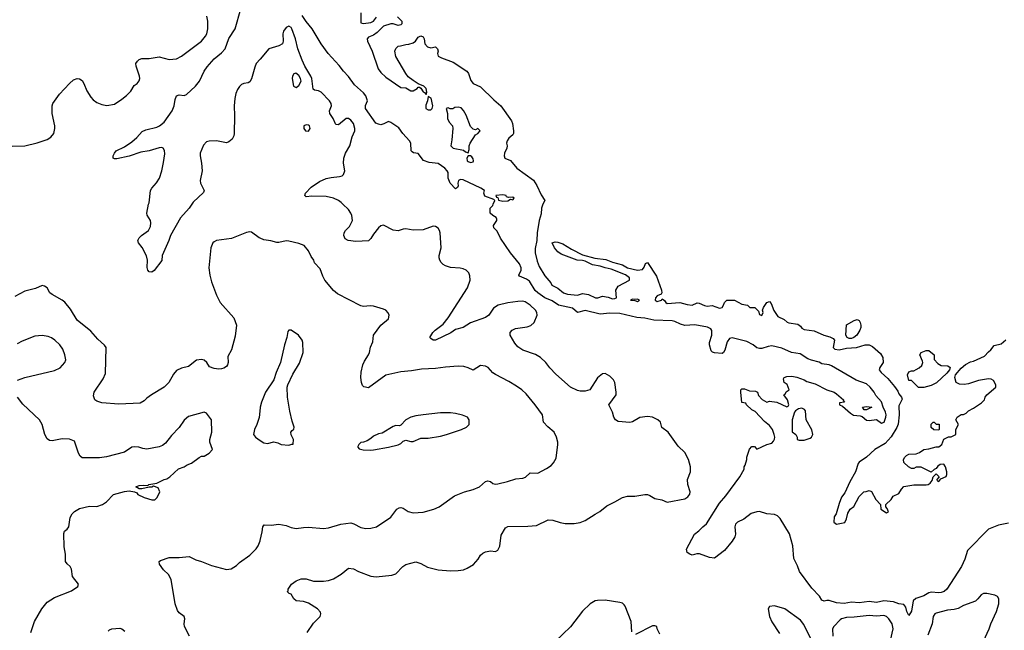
# Model space of a CAD drawing. Header units: inches. Extents: x 1934316 to 2140091, y 524953 to 667329.
# Tile 141 of 256: x 2008070 to 2015976, y 576578 to 581483. Entities that reach past the tile are written whole.
import ezdxf

# ---------------------------------------------------------------- set-up
doc = ezdxf.new("R2010")
doc.units = ezdxf.units.IN
doc.header["$MEASUREMENT"] = 0
for name, color, linetype in [('C0507', 7, 'Continuous'), ('C0508', 7, 'Continuous'), ('C0517', 7, 'Continuous'), ('C0518', 7, 'Continuous')]:
    doc.layers.add(name, color=color, linetype=linetype)

msp = doc.modelspace()

# ---------------------------------------------------------------- linework, layer by layer
at = {"layer": 'C0507', "color": 5}
for points, elevation in [([(2009452.3, 580000), (2009430, 579968.4), (2009360.2, 579890), (2009280.9, 579750), (2009267.4, 579710), (2009213, 579590), (2009210.4, 579549.6), (2009150, 579469), (2009130, 579455.3), (2009110, 579458), (2009098, 579470), (2009093.6, 579493.6), (2009095.1, 579550), (2009087.2, 579587.2), (2009052.1, 579652.1), (2009024, 579690), (2009019, 579710), (2009029.4, 579730.6), (2009048.7, 579750), (2009104, 579790), (2009119.6, 579820.4), (2009123.7, 579850), (2009119.3, 579870), (2009092.7, 579912.7), (2009089.6, 579930), (2009105.3, 580000)], 220), ([(2010000, 579728.1), (2009991.9, 579731.9), (2009930, 579777), (2009918, 579778), (2009890, 579773), (2009770, 579724), (2009650, 579709.6), (2009630, 579699.5), (2009621.6, 579690), (2009604.9, 579650), (2009588.9, 579490), (2009596.5, 579430), (2009610, 579376), (2009650, 579271.3), (2009680.7, 579210), (2009790, 579086.8), (2009811.7, 579030), (2009799.2, 578940.8), (2009770.4, 578830), (2009742, 578778), (2009743.1, 578730), (2009738.4, 578710), (2009730, 578698), (2009710, 578683.6), (2009690, 578678.4), (2009670, 578676.2), (2009630, 578682), (2009594.5, 578694.5), (2009572.7, 578730), (2009550, 578749.3), (2009530, 578754.5), (2009490, 578747), (2009423.9, 578696.1), (2009370, 578684.7), (2009330, 578665.6), (2009304.2, 578635.8), (2009267, 578570), (2009230.4, 578530), (2009127.3, 578470), (2009090, 578442.7), (2009070, 578421.2), (2009036.4, 578403.6), (2008866.2, 578393.8), (2008730, 578406.6), (2008690, 578419.3), (2008674, 578430), (2008662.7, 578462.7), (2008668, 578490), (2008740.6, 578599.4), (2008758.2, 578641.8), (2008763.6, 578850), (2008749.8, 578869.7), (2008697.6, 578917.6), (2008642.2, 578982.2), (2008531.1, 579070), (2008478.1, 579158.2), (2008433, 579213), (2008410, 579231.1), (2008330, 579276.2), (2008312.3, 579290), (2008289.6, 579329.6), (2008270, 579343.7), (2008250, 579347), (2008195.4, 579324.6), (2008110, 579301.1), (2008030, 579259.6)], 240), ([(2008052.9, 578587.1), (2008110, 578608.4), (2008350, 578664.9), (2008393.6, 578686.4), (2008431.8, 578728.2), (2008439.3, 578750), (2008432.7, 578790), (2008416.6, 578836.6), (2008393.2, 578870), (2008352.7, 578910), (2008326.2, 578926.2), (2008297.7, 578937.7), (2008250, 578947.3), (2008190, 578942), (2008090, 578902), (2008050, 578879.5)], 260), ([(2008158.9, 576561.1), (2008189.4, 576650), (2008246.6, 576750), (2008290, 576804), (2008350, 576843), (2008485.4, 576894.6), (2008535.3, 576930), (2008542, 576950), (2008494, 577010), (2008486, 577070), (2008476, 577090), (2008450, 577112.7), (2008438.4, 577130), (2008436.2, 577190), (2008426.5, 577250), (2008423.1, 577356.9), (2008430, 577374), (2008450, 577390.8), (2008463.7, 577410), (2008475.3, 577484.7), (2008490, 577514), (2008510, 577533.4), (2008550, 577557.1), (2008630, 577575.5), (2008690, 577572.7), (2008734, 577590), (2008766, 577610), (2008824, 577670), (2008910, 577693.4), (2008950, 577697.3), (2008991.3, 577691.3), (2009010, 577682), (2009018, 577670), (2009070, 577644), (2009130, 577624.9), (2009154, 577626), (2009173.8, 577646.2), (2009194, 577690), (2009182, 577722), (2009144.7, 577735.3), (2009130.9, 577729.1), (2009110, 577729), (2009050, 577714), (2009030, 577714), (2009002, 577730), (2009030, 577740.7), (2009064.7, 577744.7), (2009098, 577742), (2009106, 577750), (2009170, 577760.7), (2009230, 577790.4), (2009250, 577795.5), (2009275.3, 577810), (2009344.7, 577875.3), (2009390, 577891.3), (2009413.6, 577906.4), (2009450, 577921), (2009510, 577966), (2009530, 577976), (2009550, 577978), (2009590, 578002), (2009618, 578030), (2009597.2, 578090), (2009597.2, 578110), (2009612.3, 578170), (2009609.3, 578270), (2009570, 578321.2), (2009550, 578329.2), (2009424.2, 578295.8), (2009390, 578266.6), (2009350, 578206.6), (2009290, 578143.7), (2009239.2, 578080.8), (2009217, 578063), (2009190, 578051.6), (2009090, 578032.3), (2009058, 578038), (2009026, 578050), (2008990, 578052.7), (2008970, 578048), (2008910, 578009.2), (2008768, 577972), (2008710, 577962.9), (2008570, 577964.2), (2008556.4, 577976.4), (2008542, 578002), (2008510, 578097.7), (2008470, 578112.8), (2008410, 578116.9), (2008330, 578098.9), (2008310, 578103), (2008290, 578116.2), (2008270.8, 578150.8), (2008249.7, 578230), (2008227.8, 578267.8), (2008093.9, 578393.9), (2008051.1, 578450)], 260), ([(2010000, 578364.6), (2009992.8, 578287.2), (2009974.8, 578230), (2009956, 578190), (2009946, 578150), (2009962, 578130), (2010000, 578103.6)], 260), ([(2009433.2, 576530), (2009391.8, 576610), (2009389.3, 576630), (2009397, 576670), (2009390, 576688.7), (2009350, 576718), (2009338, 576738), (2009319.3, 576790), (2009287.2, 576987.2), (2009265.4, 577025.4), (2009223.5, 577063.5), (2009192.3, 577110), (2009189.3, 577130), (2009200.7, 577139.3), (2009270, 577163), (2009350, 577162), (2009429.4, 577170.6), (2009484.2, 577144.2), (2009530, 577131.8), (2009610, 577098.3), (2009730, 577067.7), (2009766.8, 577073.2), (2009810, 577098.8), (2009835.8, 577124.2), (2009918.6, 577181.4), (2009968.1, 577231.9), (2009983.9, 577256.1), (2010000, 577296)], 240), ([(2008779.7, 576570), (2008790, 576582.4), (2008810, 576591.4), (2008874.1, 576594.1), (2008890.2, 576590.2), (2008912.6, 576572.6)], 240)]:
    msp.add_lwpolyline(points, dxfattribs=dict(at, elevation=elevation))
at = {"layer": 'C0508', "color": 5}
for points, elevation in [([(2009105.3, 580000), (2009108, 580012), (2009121.3, 580110), (2009130, 580130.5), (2009167.3, 580172.7), (2009191.3, 580210), (2009211.3, 580270), (2009225.1, 580334.9), (2009235, 580405), (2009233.1, 580433.1), (2009222.7, 580450), (2009210, 580455.1), (2009190, 580453.5), (2009110, 580429.7), (2009042.2, 580417.8), (2008950, 580386.9), (2008850, 580366), (2008830, 580365.1), (2008819, 580370), (2008820.9, 580390), (2008830, 580411), (2008845.2, 580430), (2008910, 580462.6), (2008970, 580502.8), (2009010, 580537.2), (2009054.2, 580585.8), (2009081.3, 580598.7), (2009170, 580620.6), (2009191.1, 580630), (2009230, 580660.8), (2009293.5, 580750), (2009309.8, 580790), (2009319.1, 580840.9), (2009330, 580870.6), (2009350, 580878.7), (2009390, 580873.6), (2009410, 580883.2), (2009480.7, 580950), (2009512.8, 580990), (2009552, 581070), (2009575.9, 581104.1), (2009630.8, 581169.2), (2009690, 581217.5), (2009719.6, 581250), (2009748.7, 581331.3), (2009800.5, 581410), (2009844.5, 581570)], 220), ([(2008008, 580468), (2008110, 580468.5), (2008210, 580493), (2008290, 580520.7), (2008320.9, 580539.1), (2008342.7, 580570), (2008351.8, 580610), (2008351.4, 580631.4), (2008329.6, 580730), (2008329.6, 580790), (2008335.1, 580810), (2008390, 580884), (2008469.5, 580970.5), (2008501.5, 580998.5), (2008530, 581010.7), (2008550, 581007.3), (2008570, 580994), (2008586, 580970), (2008610, 580910.7), (2008640.2, 580860.3), (2008659.3, 580839.3), (2008690, 580816.4), (2008730, 580800.3), (2008770, 580794), (2008830, 580805.5), (2008890, 580844), (2008926.5, 580873.5), (2008960.9, 580910), (2008990, 580954), (2009013.2, 580970), (2009029.6, 580990.4), (2009034.7, 581010), (2009032.6, 581030), (2009005.1, 581110), (2009002.4, 581130), (2009015.1, 581150), (2009030, 581162.6), (2009050, 581170.3), (2009110, 581171.8), (2009190, 581183.6), (2009270, 581164), (2009330, 581168.8), (2009369.3, 581190), (2009529.7, 581310.3), (2009562.7, 581350), (2009572.7, 581370), (2009579.3, 581410), (2009579.3, 581470), (2009573.2, 581510)], 240), ([(2010000, 581166.6), (2009969.2, 581130), (2009957.3, 581102.7), (2009930, 581007.3), (2009916.5, 580983.5), (2009903.7, 580976.3), (2009870, 580971.6), (2009850, 580961.5), (2009834.1, 580945.9), (2009818.7, 580921.3), (2009805.7, 580890), (2009796.6, 580850), (2009791.6, 580790), (2009795.2, 580710), (2009792, 580568), (2009790.4, 580549.6), (2009776.4, 580523.6), (2009750, 580501.2), (2009730, 580493.2), (2009650, 580509.6), (2009590, 580506), (2009570, 580500.7), (2009545.6, 580474.4), (2009518, 580410), (2009518, 580390), (2009530.8, 580330), (2009534, 580270), (2009517.6, 580190), (2009520.9, 580170), (2009552, 580110), (2009546.1, 580093.9), (2009463.8, 580016.2), (2009452.3, 580000)], 220)]:
    msp.add_lwpolyline(points, dxfattribs=dict(at, elevation=elevation))
at = {"layer": 'C0517', "color": 5}
for points, elevation in [([(2010379.3, 576560.7), (2010430, 576634.8), (2010482, 576690), (2010488.7, 576710), (2010484, 576724), (2010462, 576750), (2010390, 576797), (2010350, 576809.4), (2010290, 576814), (2010271.9, 576831.9), (2010250, 576869), (2010233.6, 576873.6), (2010218, 576890), (2010224.7, 576895.3), (2010226.6, 576910), (2010251.2, 576948.8), (2010290, 576976.4), (2010330.4, 576990.4), (2010370, 576993), (2010430, 576972.7), (2010510, 576973.4), (2010550, 576978.4), (2010589.6, 576990.4), (2010650, 577028), (2010710, 577078.4), (2010750, 577071.7), (2010790, 577050.3), (2010890, 577013.1), (2010931.1, 577008.9), (2011057.7, 577022.3), (2011090, 577033), (2011146, 577090), (2011170, 577107.7), (2011250, 577127.3), (2011290, 577114.4), (2011345.7, 577085.7), (2011430, 577064.6), (2011530, 577056.5), (2011590, 577057.8), (2011634.8, 577065.3), (2011663.7, 577076.3), (2011713.5, 577106.5), (2011752, 577150), (2011770, 577182.8), (2011790, 577199.1), (2011811.5, 577208.5), (2011850, 577216.4), (2011890, 577210.6), (2011910, 577220.7), (2011926.3, 577253.7), (2011936.6, 577343.4), (2011970, 577400.7), (2011988.5, 577411.5), (2012150, 577414.4), (2012218.9, 577421.1), (2012313.9, 577466.1), (2012350, 577463.2), (2012410, 577443.2), (2012450, 577435.6), (2012523, 577437), (2012570, 577443.9), (2012610, 577459.1), (2012690, 577512.2), (2012728.6, 577531.4), (2012783.3, 577576.7), (2012850, 577609.2), (2012910, 577645.2), (2012950, 577655.2), (2013010, 577654.7), (2013089.8, 577670.2), (2013110, 577667.8), (2013130, 577661.5), (2013170, 577637.7), (2013225.8, 577625.8), (2013270, 577606.7), (2013410, 577634), (2013436.2, 577650), (2013450, 577672), (2013452.6, 577690), (2013435.1, 577750), (2013431.1, 577790), (2013455.4, 577850), (2013456.9, 577890), (2013440.4, 577950), (2013410, 578007.6), (2013357.9, 578057.9), (2013276, 578170), (2013226.5, 578206.5), (2013216, 578250), (2013193.6, 578270), (2013150, 578289.8), (2013110, 578296), (2013050, 578287.1), (2012990, 578251.5), (2012970, 578246.9), (2012874.8, 578254.8), (2012853.2, 578270), (2012840.9, 578290), (2012829.5, 578330), (2012800.7, 578390), (2012858.4, 578470), (2012860.7, 578490), (2012849.4, 578570), (2012838, 578590), (2012810, 578619.3), (2012770, 578641.2), (2012750, 578639), (2012710, 578605.2), (2012649.1, 578510.9), (2012610, 578498.5), (2012570, 578498.8), (2012550, 578503.5), (2012492.3, 578532.3), (2012374.5, 578634.5), (2012325.7, 578685.7), (2012294.3, 578730), (2012251.3, 578770), (2012212.6, 578792.6), (2012109.4, 578829.4), (2012070, 578854.4), (2012045.5, 578885.5), (2012008.3, 578950), (2012008.2, 578970), (2012025.6, 578990), (2012050, 579001.5), (2012144.2, 579015.8), (2012173.8, 579026.2), (2012200.5, 579050), (2012225.1, 579110), (2012222.9, 579130), (2012211.3, 579150), (2012169.7, 579190), (2012130, 579215.5), (2012110, 579220.9), (2012070, 579220.4), (2011990, 579209.7), (2011911, 579190), (2011875.1, 579164.9), (2011836.3, 579110), (2011810, 579091.8), (2011690, 579047.1), (2011630, 579010.8), (2011570, 578994), (2011531.1, 578968.9), (2011410, 578907.6), (2011390, 578907.6), (2011370, 578921.2), (2011362.7, 578930), (2011387.8, 578970), (2011406.3, 578990), (2011470, 579037.4), (2011511.6, 579088.3), (2011665.7, 579330), (2011685.8, 579390), (2011685.7, 579425.7), (2011677.6, 579450), (2011656, 579470), (2011630, 579480.5), (2011606.6, 579486.6), (2011530, 579493.3), (2011490, 579505.6), (2011470, 579515.4), (2011453.1, 579533.1), (2011442.7, 579550), (2011439.2, 579570), (2011439.2, 579590), (2011453.1, 579650), (2011447.1, 579770), (2011442, 579790), (2011430, 579809.5), (2011410, 579822.9), (2011390, 579824.2), (2011310, 579795.4), (2011230, 579791.1), (2011170, 579803.5), (2011150, 579801.3), (2011110, 579786), (2011070, 579793.3), (2010990, 579832), (2010970, 579826.6), (2010950, 579812.3), (2010910, 579760.9), (2010890, 579724.5), (2010870, 579705.4), (2010770, 579700.8), (2010708.7, 579710), (2010683.3, 579723.3), (2010673.3, 579750), (2010676.3, 579770), (2010686, 579790), (2010717.4, 579822.6), (2010741.7, 579870), (2010738, 579910), (2010729.6, 579930), (2010710, 579957), (2010665, 580000)], 220), ([(2016010, 577438), (2015930, 577423.1), (2015848.5, 577391.5), (2015680.9, 577219.1), (2015660.1, 577150), (2015633.3, 577090), (2015516, 576910), (2015493.7, 576890), (2015470, 576881), (2015450, 576878.5), (2015390, 576884.9), (2015370, 576879.2), (2015330, 576855.6), (2015265.2, 576834.8), (2015245.4, 576814.6), (2015230, 576730.9), (2015210, 576698), (2015194.7, 576730), (2015184.9, 576764.9), (2015170, 576784.9), (2015130, 576791.2), (2015087.1, 576807.1), (2015010, 576815.3), (2014950, 576800.4), (2014890, 576808.6), (2014810, 576799.7), (2014750, 576803.1), (2014690, 576793.7), (2014630, 576798.6), (2014570, 576816.7), (2014550, 576817.7), (2014530, 576812.3), (2014510, 576819.8), (2014493.5, 576853.5), (2014430, 576916.7), (2014332.8, 577050), (2014316.5, 577096.5), (2014285.8, 577154.2), (2014277.1, 577257.1), (2014252.3, 577352.3), (2014176.7, 577476.7), (2014156.4, 577496.4), (2014130, 577507.3), (2014070, 577514.7), (2014010, 577532.1), (2013989.1, 577530.9), (2013943.6, 577516.4), (2013884.2, 577470), (2013834.4, 577445.6), (2013819.1, 577430), (2013813, 577410), (2013817.8, 577350), (2013812.7, 577330), (2013790, 577294.3), (2013730, 577218.9), (2013650, 577159), (2013610, 577164), (2013530, 577193.2), (2013506.4, 577193.6), (2013470, 577182), (2013450, 577189), (2013430, 577204), (2013425.1, 577230), (2013488.7, 577350), (2013524, 577376), (2013554.5, 577410), (2013586.1, 577433.9), (2013690, 577599.5), (2013741.3, 577658.7), (2013852.7, 577810), (2013887.3, 577872.7), (2013888, 577890), (2013896.4, 577903.6), (2013908, 577950), (2013908, 577970), (2013930, 578034), (2013950, 578054), (2013970, 578054), (2013990, 578034), (2014068.9, 578071.1), (2014110, 578082), (2014123.1, 578096.9), (2014130, 578114), (2014133.2, 578130), (2014129, 578150), (2014114, 578190), (2014090, 578222), (2014050, 578255.3), (2013974.6, 578334.6), (2013950, 578348), (2013906, 578390), (2013902, 578402), (2013870, 578408), (2013862, 578490), (2013862, 578510), (2013870, 578518), (2013890, 578518), (2013930, 578502), (2013979.6, 578499.6), (2013994, 578490), (2014003.6, 578463.6), (2014031.6, 578431.6), (2014070, 578412), (2014090, 578418), (2014150, 578412), (2014230, 578374), (2014242, 578378), (2014246, 578390), (2014235.3, 578430), (2014206, 578470), (2014219, 578481), (2014225.2, 578494.8), (2014248, 578510), (2014232.5, 578552.5), (2014209.3, 578569.3), (2014203.1, 578596.9), (2014208, 578610), (2014230, 578616), (2014270, 578618.8), (2014310, 578610.8), (2014370.6, 578590.6), (2014390, 578578), (2014458, 578558), (2014550.9, 578510.9), (2014610, 578491), (2014630, 578478), (2014684.7, 578430), (2014683.6, 578423.6), (2014694, 578410), (2014654, 578406), (2014652, 578390), (2014678, 578378), (2014741.1, 578321.1), (2014766, 578306), (2014819.9, 578299.9), (2014834.4, 578294.4), (2014870, 578266.8), (2014890, 578262.8), (2014950.4, 578270.4), (2014990, 578242), (2015011.1, 578250), (2015025.1, 578290), (2015026.6, 578310), (2015023, 578330), (2015003.7, 578370), (2014990, 578414.5), (2014944.8, 578464.8), (2014931.5, 578490), (2014900.4, 578530), (2014870, 578556.8), (2014786.7, 578586.7), (2014590, 578701.8), (2014570, 578709.8), (2014510, 578718.8), (2014490, 578731.6), (2014427.2, 578747.2), (2014399.6, 578759.6), (2014338.4, 578798.4), (2014267.3, 578810), (2014190, 578845.4), (2014110, 578863.5), (2014080.9, 578859.1), (2014030, 578842), (2014010, 578840.9), (2013990, 578846), (2013959.3, 578870), (2013910, 578898), (2013790, 578928), (2013770, 578922), (2013750, 578896.2), (2013731.2, 578828.8), (2013721.6, 578810), (2013710, 578802), (2013650, 578806.9), (2013632.6, 578812.6), (2013623.6, 578823.6), (2013608.4, 578870), (2013608.6, 578890), (2013627.8, 578950), (2013627.5, 578987.5), (2013619, 578999), (2013592.5, 579012.5), (2013490, 579032.8), (2013410, 579027.6), (2013376.9, 579036.9), (2013330, 579059.4), (2013310, 579063.2), (2013161.2, 579070), (2013090, 579086.7), (2013026.6, 579090), (2012890, 579122.1), (2012810, 579124.8), (2012730, 579118.6), (2012610, 579146.2), (2012550, 579131.9), (2012510, 579166.7), (2012397.3, 579190), (2012345.3, 579225.3), (2012285.6, 579250), (2012230, 579287.9), (2012210, 579306.8), (2012163.7, 579383.7), (2012139.7, 579399.7), (2012083.2, 579423.2), (2012078.8, 579430), (2012097, 579470), (2012096.1, 579490), (2012083.1, 579523.1), (2012009.8, 579610), (2011930, 579728.2), (2011904.6, 579784.6), (2011877.2, 579810), (2011874, 579830), (2011902, 579870), (2011900.4, 579880.4), (2011894.6, 579894.6), (2011868, 579910), (2011848.7, 579930), (2011848, 579970), (2011868, 579990), (2011872.5, 580000)], 180), ([(2012270.6, 580000), (2012266.9, 579993.1), (2012260.4, 579970), (2012256.5, 579923.5), (2012241.8, 579870), (2012224.9, 579770), (2012222.8, 579710), (2012210, 579646), (2012208, 579610), (2012224.5, 579544.5), (2012240.9, 579500.9), (2012286.7, 579426.7), (2012336, 579370), (2012342, 579350), (2012390, 579327.3), (2012436, 579290), (2012470, 579278.4), (2012550, 579268.9), (2012590, 579284), (2012636.8, 579276.8), (2012694, 579250), (2012711.9, 579248.1), (2012750, 579262.8), (2012794.8, 579254.8), (2012830, 579241), (2012850, 579242.8), (2012862, 579250), (2012858, 579310), (2012876.4, 579343.6), (2012966, 579390), (2012966, 579410), (2012933.2, 579433.2), (2012818.6, 579478.6), (2012770, 579489.2), (2012730, 579504), (2012670, 579514), (2012610, 579544), (2012590, 579549), (2012546, 579550), (2012418.6, 579598.6), (2012390, 579619), (2012365.2, 579650), (2012346, 579690), (2012370, 579698), (2012390, 579696), (2012430, 579682.8), (2012500.4, 579640.4), (2012590, 579594.8), (2012687.3, 579567.3), (2012775.9, 579555.9), (2012830, 579534.8), (2012910, 579514.8), (2012950.7, 579490.7), (2013030, 579471), (2013070, 579476), (2013084.1, 579495.9), (2013094.6, 579525.4), (2013110, 579532), (2013183.2, 579423.2), (2013222.8, 579310), (2013226, 579290), (2013222, 579278), (2013190, 579266), (2013176.3, 579250), (2013174, 579230), (2013190, 579218), (2013224, 579230), (2013230, 579242), (2013247.5, 579227.5), (2013258.8, 579210), (2013270, 579204.4), (2013370, 579211), (2013430, 579194), (2013470, 579191), (2013510, 579207.3), (2013527.1, 579207.1), (2013570, 579186), (2013590, 579182), (2013630, 579187.3), (2013690, 579165.5), (2013710, 579172), (2013722, 579190), (2013728.7, 579211.3), (2013749.2, 579230.8), (2013810, 579231), (2013870, 579198), (2013914, 579190), (2013932, 579172), (2013972, 579170), (2014002, 579142), (2014010, 579114), (2014030, 579106.8), (2014039, 579130), (2014035.3, 579150), (2014042, 579170), (2014070, 579211), (2014090, 579218), (2014103.5, 579203.5), (2014126.9, 579146.9), (2014158.8, 579098.8), (2014210, 579074), (2014232.8, 579052.8), (2014246.7, 579046.7), (2014318.3, 579038.3), (2014340.9, 579020.9), (2014350, 579006.4), (2014370, 578994), (2014450, 578983.7), (2014528.5, 578948.5), (2014575.2, 578935.2), (2014601.1, 578921.1), (2014611.8, 578910), (2014601.5, 578850), (2014616.7, 578836.7), (2014650, 578830.7), (2014710, 578843.4), (2014790, 578850.9), (2014859, 578870), (2014890, 578870.2), (2014917.6, 578857.6), (2014982.4, 578802.4), (2015001.6, 578770), (2015003.7, 578730), (2014976.4, 578690), (2014970.4, 578670), (2014986.4, 578650), (2015041.7, 578601.7), (2015096, 578536), (2015120.4, 578500.4), (2015130, 578478), (2015152, 578450), (2015156, 578436), (2015130, 578382), (2015131.9, 578310), (2015124.7, 578235.3), (2015113.1, 578206.9), (2015066.6, 578133.4), (2015020.5, 578079.5), (2014937.3, 578030), (2014870, 577968.7), (2014810.9, 577929.1), (2014802.8, 577917.2), (2014782.8, 577850), (2014734.8, 577770), (2014696.3, 577683.7), (2014670, 577648), (2014650, 577598), (2014626.8, 577513.2), (2014611.3, 577490), (2014606.8, 577446.8), (2014630, 577432), (2014695.3, 577444.7), (2014710, 577474), (2014720.4, 577519.6), (2014738, 577550), (2014768.4, 577571.6), (2014810, 577654), (2014848.4, 577691.6), (2014867.3, 577692.7), (2014890, 577702), (2014910, 577694), (2014944.7, 577630), (2014982, 577590), (2014986, 577550), (2015030, 577522), (2015046, 577530), (2015036.4, 577556.4), (2015026, 577570), (2015026, 577590), (2015068, 577630), (2015084, 577656), (2015130, 577678), (2015150, 577712), (2015170, 577732), (2015250, 577746), (2015350, 577746), (2015366, 577750), (2015380.4, 577759.6), (2015398, 577782), (2015406, 577810), (2015430, 577834), (2015454, 577810), (2015434, 577790), (2015438, 577778), (2015450, 577774), (2015466, 577794), (2015510, 577814), (2015515.3, 577830), (2015514, 577850), (2015505.2, 577890), (2015490, 577914), (2015462, 577910), (2015443.5, 577896.5), (2015430, 577878), (2015414, 577870), (2015390, 577848), (2015310, 577888), (2015270, 577888), (2015250, 577878), (2015230, 577878), (2015206, 577890), (2015170, 577926), (2015168, 577950), (2015178, 577970), (2015190, 577982), (2015210, 577992), (2015270, 577994.8), (2015294.8, 578005.2), (2015330, 578031), (2015370, 578034.8), (2015430, 578050.8), (2015450, 578051), (2015475.3, 578070), (2015490, 578114), (2015528.4, 578131.6), (2015550, 578132), (2015586, 578150), (2015588.4, 578191.6), (2015608, 578230), (2015586, 578270), (2015598, 578290), (2015630, 578311.3), (2015650, 578312), (2015670, 578322), (2015690, 578342), (2015730, 578362), (2015794.6, 578405.4), (2015818, 578430), (2015822, 578450), (2015835.3, 578470), (2015909.4, 578530), (2015907.6, 578550), (2015890, 578583.7), (2015870, 578595.1), (2015850, 578598), (2015770, 578583.7), (2015690, 578557), (2015652.9, 578552.9), (2015616.5, 578556.5), (2015589.4, 578569.4), (2015579, 578610), (2015584, 578630), (2015630, 578684.7), (2015666, 578714), (2015704.8, 578735.2), (2015730, 578741), (2015818.7, 578781.3), (2015850, 578816), (2015868.7, 578830), (2015894.6, 578865.4), (2015950, 578878.8), (2015989.5, 578910.5)], 180), ([(2010000, 577296), (2010001.2, 577298.8), (2010018, 577370), (2010021.2, 577410), (2010033.6, 577426.4), (2010090, 577422.8), (2010150, 577430.6), (2010210, 577420.5), (2010250, 577404.4), (2010290, 577396.3), (2010350, 577404.9), (2010390, 577405.5), (2010510, 577395.5), (2010550, 577402), (2010648.5, 577431.5), (2010730, 577440.3), (2010753.3, 577433.3), (2010810, 577404.2), (2010850, 577396.4), (2010890, 577398), (2010934, 577410), (2011050, 577488), (2011099.3, 577550), (2011118, 577562), (2011130, 577565.5), (2011150, 577558), (2011190, 577532.4), (2011230, 577522), (2011310, 577528.5), (2011395.3, 577550), (2011439.3, 577570), (2011561.5, 577658.5), (2011642, 577690), (2011710, 577708.4), (2011761.2, 577730), (2011810, 577772.7), (2011830, 577779.3), (2011850, 577772.7), (2011870, 577758.4), (2011890, 577752.4), (2011910, 577754.4), (2011987.6, 577772.4), (2012054, 577794), (2012110, 577799.3), (2012132.3, 577807.7), (2012170, 577844), (2012230, 577840.4), (2012301.3, 577878.7), (2012337.6, 577902.4), (2012357.5, 577922.5), (2012378, 577962), (2012391.8, 578070), (2012391.8, 578090), (2012380.7, 578130), (2012361.2, 578170), (2012310, 578212.7), (2012275.1, 578250), (2012269.3, 578310), (2012209.5, 578390), (2012136.6, 578476.6), (2012100.9, 578510), (2012059.3, 578539.3), (2011997.1, 578577.1), (2011890, 578631.8), (2011870, 578647), (2011832, 578690), (2011810, 578699.7), (2011770, 578705.6), (2011710, 578667.8), (2011670, 578687.3), (2011637.1, 578697.1), (2011590, 578698.9), (2011490, 578692.6), (2011410, 578680.4), (2011296.1, 578676.1), (2011217.2, 578662.8), (2011130, 578655.3), (2011010, 578628.2), (2010870, 578524.7), (2010833.3, 578533.3), (2010823.8, 578543.8), (2010813.6, 578570), (2010808.5, 578608.4), (2010812.9, 578652.9), (2010826.4, 578710), (2010839, 578741), (2010871, 578790), (2010879.1, 578810), (2010887.3, 578852.7), (2010904.4, 578895.6), (2010911.6, 578950), (2010969.7, 579030.3), (2011030, 579081), (2011037.2, 579110), (2011029.3, 579129.3), (2011010, 579148.7), (2010990, 579159), (2010910, 579180.9), (2010884.5, 579184.5), (2010830, 579179.6), (2010810, 579185.1), (2010620.8, 579280.8), (2010588.7, 579308.7), (2010520.5, 579390), (2010502.7, 579422.7), (2010481.5, 579481.4), (2010438, 579530), (2010431.2, 579551.2), (2010410, 579581.2), (2010390, 579625.2), (2010353.2, 579670), (2010310, 579686), (2010230, 579704.7), (2010210, 579706), (2010150, 579693), (2010133.3, 579693.3), (2010087.3, 579707.3), (2010030, 579714), (2010000, 579728.1)], 240), ([(2010000, 578103.6), (2010030, 578082.8), (2010060.2, 578079.8), (2010110, 578091), (2010143.5, 578083.5), (2010170, 578071.3), (2010230, 578064.7), (2010254, 578074), (2010266, 578074), (2010268, 578110), (2010248.4, 578148.4), (2010248, 578170), (2010256.4, 578183.6), (2010270, 578194), (2010274, 578210), (2010257, 578257), (2010238.7, 578338.7), (2010220.7, 578450), (2010217.6, 578530), (2010222.9, 578550), (2010263.9, 578636.1), (2010315.6, 578724.4), (2010346, 578810), (2010344, 578890), (2010339, 578910), (2010308, 578950), (2010250, 578988), (2010230, 578988), (2010222.8, 578977.2), (2010216, 578930), (2010195.5, 578870), (2010163, 578730), (2010128, 578650), (2010110.4, 578590), (2010044.4, 578490), (2010010.5, 578410), (2010000.5, 578370), (2010000, 578364.6)], 260), ([(2012986.5, 576566.5), (2012979.7, 576650), (2012931.1, 576771.1), (2012922.7, 576782.7), (2012910, 576796), (2012890, 576802), (2012770, 576819.7), (2012710, 576818.3), (2012690, 576813.7), (2012650, 576789.7), (2012590, 576731.1), (2012492.7, 576607.3), (2012370, 576488.4)], 220), ([(2015808.4, 576491.6), (2015855.8, 576590), (2015868.8, 576631.2), (2015913, 576730), (2015931.5, 576790), (2015932, 576832), (2015921.2, 576850), (2015900.5, 576860.5), (2015834.9, 576874.9), (2015810, 576872.8), (2015790, 576862), (2015765.2, 576830), (2015746.4, 576813.6), (2015650, 576776.2), (2015607.3, 576752.7), (2015575.1, 576744.9), (2015519.4, 576740.6), (2015430, 576717.2), (2015418, 576710), (2015406.2, 576690), (2015396.6, 576630), (2015362.1, 576537.9)], 220), ([(2014423.6, 576510), (2014365.4, 576625.4), (2014339.3, 576659.3), (2014215.3, 576750), (2014130, 576774), (2014091.1, 576768.9), (2014081, 576750), (2014090.8, 576690), (2014110, 576646.8), (2014171.7, 576551.7)], 220), ([(2015063.7, 576496.3), (2015084.8, 576590), (2015077.2, 576630), (2015050, 576669.6), (2015029.6, 576690), (2015010, 576697), (2014950, 576692.3), (2014890, 576696.9), (2014770, 576682.9), (2014710, 576680.4), (2014670.3, 576670), (2014657.6, 576662.4), (2014607.9, 576610), (2014597.3, 576590), (2014599.6, 576530)], 220), ([(2013210, 576546), (2013188, 576590), (2013186, 576610), (2013170, 576615.3), (2013150, 576615.3), (2013014.6, 576545.4)], 220)]:
    msp.add_lwpolyline(points, dxfattribs=dict(at, elevation=elevation))
for points, elevation in [([(2013030, 579239), (2013010, 579235.3), (2012990, 579238), (2012974, 579230), (2013010, 579226), (2013030, 579218), (2013048, 579230)], 180), ([(2014750, 578921.9), (2014730, 578922.4), (2014714.3, 578930), (2014703.1, 578950), (2014709.3, 579030.7), (2014770, 579065.5), (2014794.4, 579074.4), (2014810, 579067.3), (2014818, 579050), (2014823.7, 579030), (2014823.1, 579010), (2014816.4, 578990), (2014792.7, 578950), (2014768.8, 578930)], 180), ([(2015288.4, 578528.4), (2015230, 578586), (2015210, 578586), (2015198, 578630), (2015210, 578654), (2015230, 578662), (2015250, 578662), (2015270, 578672), (2015293.6, 578686.4), (2015313.6, 578706.4), (2015322, 578730), (2015320.4, 578740.4), (2015298, 578790), (2015308, 578810), (2015350, 578824.7), (2015370, 578824.7), (2015414, 578790), (2015412.7, 578752.7), (2015442, 578722), (2015470, 578704.7), (2015523.6, 578703.6), (2015542, 578690), (2015536, 578670), (2015515.9, 578644.1), (2015433, 578567), (2015390, 578545.2), (2015330, 578529)], 180), ([(2011530, 578323.7), (2011450, 578323.7), (2011309.1, 578309.1), (2011250, 578301.2), (2011210, 578289), (2011170.7, 578269.3), (2011130, 578226), (2011119.6, 578220.4), (2011090, 578222), (2011070, 578215.3), (2010979.6, 578160.4), (2010950, 578155.3), (2010910, 578138), (2010890, 578118), (2010859.6, 578100.4), (2010831.1, 578088.9), (2010810, 578088), (2010792, 578070), (2010785.4, 578054.6), (2010784.7, 578050), (2010796.9, 578036.9), (2010827.1, 578027.1), (2010890, 578024), (2010910, 578027.3), (2011030, 578048), (2011110, 578067.7), (2011130, 578078.8), (2011150, 578098), (2011170, 578106), (2011210, 578094), (2011230, 578094), (2011290, 578120.7), (2011350, 578122), (2011450, 578137.3), (2011498, 578150), (2011618, 578190), (2011658, 578210), (2011678, 578230), (2011678, 578270), (2011666, 578290), (2011625.6, 578305.6), (2011570, 578319.5)], 260), ([(2014350, 578362), (2014322.5, 578357.5), (2014298.8, 578341.2), (2014291, 578330), (2014274, 578270), (2014272, 578172), (2014302, 578150), (2014312, 578130), (2014314, 578110), (2014330, 578104.7), (2014370, 578106.8), (2014417.5, 578122.5), (2014428.7, 578130), (2014439, 578150), (2014430, 578188), (2014385.2, 578270), (2014380.1, 578340.1), (2014372.7, 578352.7)], 180), ([(2014850, 578348.7), (2014838, 578370), (2014870, 578374.8), (2014914, 578370), (2014870, 578349)], 180), ([(2015450, 578186), (2015410, 578188.7), (2015390, 578206), (2015390, 578234), (2015406, 578250), (2015414, 578250), (2015430, 578234), (2015452.7, 578232.7), (2015454, 578190)], 180)]:
    msp.add_lwpolyline(points, close=True, dxfattribs=dict(at, elevation=elevation))
at = {"layer": 'C0518', "color": 5}
for points, elevation in [([(2011872.5, 580000), (2011886, 580030), (2011878, 580038), (2011805.1, 580065.1), (2011798, 580090), (2011801.6, 580110), (2011774, 580130), (2011630, 580195.6), (2011610, 580199.6), (2011594, 580190), (2011587.7, 580170), (2011590.5, 580149.5), (2011586, 580134), (2011570, 580124), (2011527.8, 580170), (2011509.6, 580210), (2011510, 580255.3), (2011502.7, 580270), (2011482.7, 580290), (2011430, 580327.3), (2011356.6, 580336.6), (2011311.5, 580351.5), (2011270, 580409.2), (2011232.9, 580412.9), (2011221.5, 580421.5), (2011214, 580430), (2011211.2, 580490), (2011200.5, 580510), (2011147.6, 580567.6), (2011114.5, 580614.5), (2011050, 580657.6), (2011030, 580666), (2010994, 580646), (2010970, 580639.6), (2010950, 580642.6), (2010930, 580653), (2010847.1, 580770), (2010845.3, 580794.7), (2010862.9, 580830), (2010848.3, 580870), (2010830, 580894), (2010759.4, 580959.4), (2010710, 581027), (2010670, 581069.4), (2010635.3, 581115.3), (2010545.6, 581210), (2010490, 581289.4), (2010418.4, 581410), (2010370, 581468.9), (2010337.7, 581517.7)], 180), ([(2010810, 581538), (2010810, 581458), (2010830, 581453), (2010890, 581461.6), (2010910, 581470.7), (2010936.2, 581503.8)], 180), ([(2011104.9, 581504.9), (2011138, 581470), (2011138, 581450), (2011130, 581442), (2011110, 581435.3), (2011070, 581449.2), (2011050, 581449.4), (2010991, 581430), (2010939.7, 581380.3), (2010910, 581359.7), (2010870, 581341.6), (2010861.1, 581330), (2010863.6, 581310), (2010900.2, 581230), (2010948.7, 581088.7), (2010970, 581058.7), (2011010, 581020.3), (2011130, 580937.6), (2011170, 580934.9), (2011210, 580912.2), (2011230, 580912.2), (2011261.2, 580930), (2011270, 580941), (2011279.8, 580939.8), (2011290, 580934), (2011310, 580902.8), (2011319.1, 580899.1), (2011330, 580884.7), (2011335.3, 580884.7), (2011338, 580902), (2011333.2, 580930), (2011315.3, 580950), (2011270, 580968), (2011230, 580994), (2011190, 581024), (2011169.3, 581050), (2011090, 581186), (2011082, 581230), (2011089.1, 581250.9), (2011109.1, 581270.9), (2011128.4, 581271.6), (2011170, 581284.7), (2011194.6, 581285.4), (2011230, 581298), (2011249.1, 581310.9), (2011270, 581342), (2011290, 581352), (2011310, 581344.7), (2011318.8, 581330), (2011322.8, 581290), (2011344.9, 581264.9), (2011370, 581257.3), (2011410, 581266), (2011426, 581250), (2011430.8, 581230), (2011426, 581210), (2011431.3, 581190), (2011455.9, 581175.9), (2011550, 581140.9), (2011661.1, 581070), (2011673.8, 581050), (2011693.6, 580993.6), (2011710, 580970.5), (2011770, 580943), (2011878, 580838), (2011934.4, 580790), (2012019.7, 580670), (2012028, 580650), (2012035.2, 580590), (2012034.9, 580570), (2012030, 580559.3), (2011997.1, 580530), (2011983.1, 580510), (2011978.9, 580490), (2011983.7, 580470), (2011981.3, 580450), (2011962, 580410), (2011960.9, 580390), (2011966.4, 580370), (2012011.4, 580351.4), (2012061.6, 580290), (2012195.1, 580195.1), (2012223.8, 580150), (2012256.3, 580076.3), (2012286.4, 580030), (2012270.6, 580000)], 180), ([(2010665, 580000), (2010650, 580014.3), (2010629.6, 580030), (2010589.4, 580050), (2010530, 580063.1), (2010415.6, 580064.4), (2010370, 580059.6), (2010358.4, 580070), (2010365.1, 580090), (2010410, 580137.4), (2010478, 580182), (2010530, 580207.6), (2010570, 580216.5), (2010637.8, 580222.2), (2010659.5, 580230), (2010670, 580240.5), (2010680.5, 580270), (2010671, 580331), (2010673.3, 580370), (2010686.2, 580410), (2010720.3, 580470), (2010738.6, 580541.4), (2010760.7, 580590), (2010762.2, 580610), (2010749.1, 580650), (2010730, 580675.4), (2010710, 580689), (2010690, 580688.2), (2010630, 580637.4), (2010610, 580641.5), (2010606.4, 580646.4), (2010587.4, 580690), (2010561.4, 580730), (2010558.2, 580750), (2010573.6, 580790), (2010570.8, 580810), (2010558.1, 580830), (2010490, 580901.6), (2010470, 580910.3), (2010435.7, 580915.7), (2010425.8, 580925.8), (2010415.9, 581010), (2010408, 581030), (2010358.9, 581110), (2010337.6, 581157.6), (2010303.6, 581250), (2010285, 581330), (2010256, 581410), (2010250, 581421.1), (2010230, 581429.7), (2010210, 581421.3), (2010187.8, 581390), (2010181.7, 581370), (2010186.1, 581310), (2010178.8, 581290), (2010150, 581272.1), (2010070, 581249.8), (2010000, 581166.6)], 220)]:
    msp.add_lwpolyline(points, dxfattribs=dict(at, elevation=elevation))
for points, elevation in [([(2010287.7, 581052.3), (2010270, 581048.7), (2010260.7, 581030), (2010258, 581010), (2010267.7, 580950), (2010290, 580938.8), (2010310, 580954.8), (2010329.4, 580990), (2010325.6, 581010), (2010310, 581035.6)], 240), ([(2011350, 580866), (2011344.9, 580830), (2011330, 580795.3), (2011330.6, 580770.6), (2011350, 580758), (2011370, 580758.8), (2011381.2, 580770), (2011386, 580790), (2011372.9, 580852.9)], 180), ([(2011590, 580780.3), (2011563.6, 580776.4), (2011547.6, 580767.6), (2011525.6, 580765.6), (2011510, 580775.3), (2011494, 580770), (2011504, 580730), (2011504, 580690), (2011518.9, 580658.9), (2011544.2, 580630), (2011547.7, 580610), (2011541.2, 580518.8), (2011531, 580470), (2011550, 580451), (2011634.8, 580434.8), (2011650, 580422), (2011670, 580414), (2011680.4, 580439.6), (2011679, 580470), (2011687, 580490), (2011730, 580558.8), (2011748.7, 580570), (2011768.7, 580590), (2011750, 580608.7), (2011730, 580599.3), (2011710, 580603.6), (2011690, 580625.1), (2011655.7, 580715.7), (2011634.3, 580754.3), (2011613.6, 580773.6)], 180), ([(2010370, 580639), (2010352, 580630), (2010351.3, 580610), (2010364.7, 580590), (2010390, 580588.2), (2010400.9, 580610), (2010396, 580630), (2010390, 580636)], 240), ([(2011690, 580388), (2011670, 580388), (2011661, 580370), (2011662.8, 580350), (2011670, 580342.8), (2011690, 580336), (2011710, 580342), (2011713.2, 580350), (2011710, 580366), (2011700.4, 580380.4)], 180), ([(2011950, 580077), (2011894, 580070), (2011898, 580058), (2011910, 580054), (2011914, 580034), (2011950, 580026), (2011990, 580027.3), (2012010, 580042), (2012030, 580036), (2012041.2, 580050), (2012030, 580058), (2011994, 580054), (2011980.2, 580060.2), (2011975.3, 580070)], 180)]:
    msp.add_lwpolyline(points, close=True, dxfattribs=dict(at, elevation=elevation))

doc.saveas('drawing.dxf')
